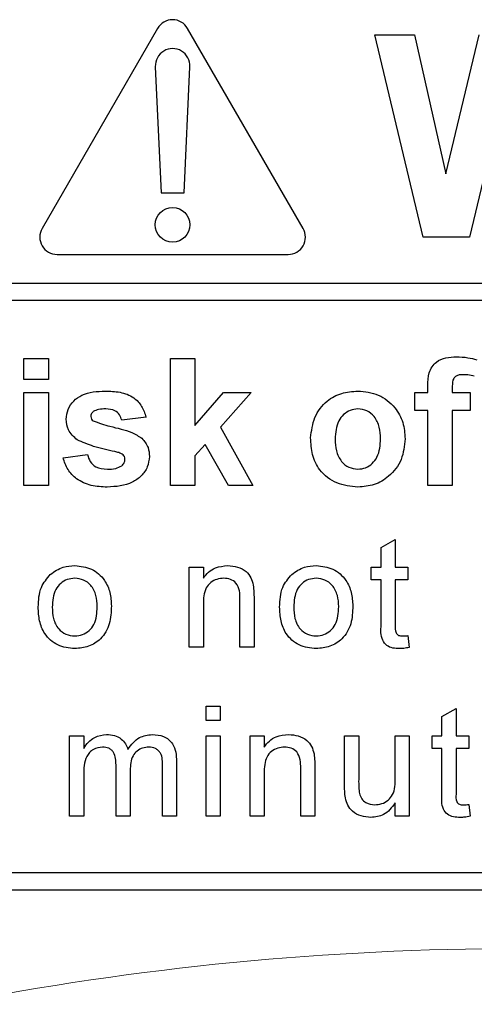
# Model space of a CAD drawing. Header units: millimetres. Extents: x 5 to 418, y 2 to 292.
# Tile 23 of 56: x 68.39 to 71.02, y 205.2 to 210.88. Entities that reach past the tile are written whole.
import ezdxf

# ---------------------------------------------------------------- set-up
doc = ezdxf.new("R2010")
doc.units = ezdxf.units.MM

msp = doc.modelspace()

# ---------------------------------------------------------------- linework, layer by layer
at = {"color": 7, "linetype": 'Continuous', "lineweight": 25}
for p, q in [((69.1892, 210.8344), (68.5226, 209.6797)), ((70.0291, 209.6797), (69.3624, 210.8344)), ((70.7218, 209.6297), (70.4425, 210.7963)), ((70.4425, 210.7963), (70.6725, 210.7963)), ((70.6725, 210.7963), (70.8538, 209.995)), ((70.8538, 209.995), (71.0457, 210.7963)), ((69.1759, 210.6132), (69.2092, 209.8844)), ((69.3425, 209.8844), (69.3757, 210.6132)), ((71.1978, 210.5019), (70.9891, 209.6297)), ((69.2092, 209.8844), (69.3425, 209.8844)), ((70.9891, 209.6297), (70.7218, 209.6297)), ((68.6092, 209.5297), (69.9425, 209.5297)), ((67.2092, 209.3632), (79.8425, 209.3632)), ((79.8425, 209.2632), (67.2092, 209.2632)), ((68.4177, 208.8074), (68.4177, 208.9297)), ((68.4177, 208.9297), (68.5587, 208.9297)), ((68.5587, 208.9297), (68.5587, 208.8074)), ((69.2639, 208.9297), (69.4049, 208.9297)), ((69.2639, 208.1963), (69.2639, 208.9297)), ((69.4049, 208.9297), (69.4049, 208.5435)), ((68.5587, 208.8074), (68.4177, 208.8074)), ((70.7493, 208.7322), (70.7493, 208.7709)), ((70.8904, 208.7687), (70.8904, 208.7322)), ((68.4177, 208.1963), (68.4177, 208.7322)), ((68.4177, 208.7322), (68.5587, 208.7322)), ((68.5587, 208.7322), (68.5587, 208.1963)), ((69.4049, 208.5435), (69.5694, 208.7322)), ((69.7292, 208.7322), (69.5522, 208.5335)), ((69.5694, 208.7322), (69.7292, 208.7322)), ((70.6741, 208.7322), (70.7493, 208.7322)), ((70.6741, 208.6288), (70.6741, 208.7322)), ((70.8904, 208.7322), (70.9938, 208.7322)), ((70.9938, 208.7322), (70.9938, 208.6288)), ((69.1228, 208.5912), (68.9818, 208.5724)), ((70.7493, 208.6288), (70.6741, 208.6288)), ((70.7493, 208.1963), (70.7493, 208.6288)), ((70.9938, 208.6288), (70.8904, 208.6288)), ((70.8904, 208.6288), (70.8904, 208.1963)), ((69.5522, 208.5335), (69.7386, 208.1963)), ((69.4631, 208.4333), (69.4049, 208.3679)), ((69.5976, 208.1963), (69.4631, 208.4333)), ((68.6433, 208.3562), (68.7844, 208.375)), ((69.4049, 208.3679), (69.4049, 208.1963)), ((68.5587, 208.1963), (68.4177, 208.1963)), ((69.4049, 208.1963), (69.2639, 208.1963)), ((69.7386, 208.1963), (69.5976, 208.1963)), ((70.8904, 208.1963), (70.7493, 208.1963)), ((70.4797, 207.8385), (70.5609, 207.8847)), ((70.5609, 207.8847), (70.5609, 207.7258)), ((70.4797, 207.7258), (70.4797, 207.8385)), ((69.3721, 207.263), (69.3721, 207.7258)), ((69.3721, 207.7258), (69.4533, 207.7258)), ((69.4533, 207.7258), (69.4533, 207.6612)), ((70.4228, 207.6527), (70.4228, 207.7258)), ((70.4228, 207.7258), (70.4797, 207.7258)), ((70.5609, 207.7258), (70.6339, 207.7258)), ((70.6339, 207.7258), (70.6339, 207.6527)), ((70.4797, 207.6527), (70.4228, 207.6527)), ((70.4797, 207.393), (70.4797, 207.6527)), ((70.6339, 207.6527), (70.5609, 207.6527)), ((70.5609, 207.6527), (70.5609, 207.3901)), ((69.4533, 207.5112), (69.4533, 207.263)), ((69.6645, 207.263), (69.6645, 207.5393)), ((69.7457, 207.5462), (69.7457, 207.263)), ((70.6339, 207.33), (70.6421, 207.2619)), ((69.4533, 207.263), (69.3721, 207.263)), ((69.7457, 207.263), (69.6645, 207.263)), ((69.4696, 206.8408), (69.4696, 206.922)), ((69.4696, 206.922), (69.5508, 206.922)), ((69.5508, 206.922), (69.5508, 206.8408)), ((70.8304, 206.8641), (70.9116, 206.9103)), ((70.9116, 206.9103), (70.9116, 206.7515)), ((69.5508, 206.8408), (69.4696, 206.8408)), ((70.8304, 206.7515), (70.8304, 206.8641)), ((68.6814, 206.2886), (68.6814, 206.7515)), ((68.6814, 206.7515), (68.7626, 206.7515)), ((68.7626, 206.7515), (68.7626, 206.6793)), ((69.4696, 206.2886), (69.4696, 206.7515)), ((69.4696, 206.7515), (69.5508, 206.7515)), ((69.5508, 206.7515), (69.5508, 206.2886)), ((69.7229, 206.2886), (69.7229, 206.7515)), ((69.7229, 206.7515), (69.8041, 206.7515)), ((69.8041, 206.7515), (69.8041, 206.6869)), ((70.2686, 206.4661), (70.2686, 206.7515)), ((70.2686, 206.7515), (70.3498, 206.7515)), ((70.3498, 206.7515), (70.3498, 206.4998)), ((70.5609, 206.5084), (70.5609, 206.7515)), ((70.5609, 206.7515), (70.6421, 206.7515)), ((70.6421, 206.7515), (70.6421, 206.2886)), ((70.7736, 206.6784), (70.7736, 206.7515)), ((70.7736, 206.7515), (70.8304, 206.7515)), ((70.9116, 206.7515), (70.9847, 206.7515)), ((70.9847, 206.7515), (70.9847, 206.6784)), ((70.8304, 206.6784), (70.7736, 206.6784)), ((70.8304, 206.4187), (70.8304, 206.6784)), ((70.9847, 206.6784), (70.9116, 206.6784)), ((70.9116, 206.6784), (70.9116, 206.4158)), ((69.2985, 206.6048), (69.2985, 206.2886)), ((68.9493, 206.2886), (68.9493, 206.5839)), ((69.0305, 206.5527), (69.0305, 206.2886)), ((69.2173, 206.2886), (69.2173, 206.5749)), ((70.0152, 206.2886), (70.0152, 206.565)), ((70.0964, 206.5718), (70.0964, 206.2886)), ((68.7626, 206.5244), (68.7626, 206.2886)), ((69.8041, 206.5368), (69.8041, 206.2886)), ((70.5609, 206.2886), (70.5609, 206.3643)), ((70.9847, 206.3556), (70.9928, 206.2875)), ((68.7626, 206.2886), (68.6814, 206.2886)), ((69.0305, 206.2886), (68.9493, 206.2886)), ((69.2985, 206.2886), (69.2173, 206.2886)), ((69.5508, 206.2886), (69.4696, 206.2886)), ((69.8041, 206.2886), (69.7229, 206.2886)), ((70.0964, 206.2886), (70.0152, 206.2886)), ((70.6421, 206.2886), (70.5609, 206.2886)), ((67.2092, 205.963), (79.6092, 205.963)), ((62.9425, 205.863), (79.6092, 205.863))]:
    msp.add_line(p, q, dxfattribs=at)
msp.add_circle((69.2758, 209.701), 0.1, dxfattribs=at)
for centre, start, end in [((69.2758, 210.7844), 30, 150), ((69.2758, 210.6177), 357.3893, 182.6107), ((68.6092, 209.6297), 150, 270), ((69.9425, 209.6297), 270, 30)]:
    msp.add_arc(centre, 0.1, start, end, dxfattribs=at)
at = {"color": 7, "linetype": 'Continuous', "lineweight": 18}
msp.add_arc((71.2758, 188.5297), 16.9942, 78.83718, 101.16282, dxfattribs=at)
at = {"color": 7, "linetype": 'Continuous', "lineweight": 25}
for points, knots in [([(70.7493, 208.7709), (70.7492, 208.7967), (70.7491, 208.8477), (70.7909, 208.9113), (70.8534, 208.9361), (70.8934, 208.9381), (70.9134, 208.9391)], [0, 0, 0, 0, 0.281801, 0.55777, 0.778465, 1, 1, 1, 1]), ([(70.9134, 208.9391), (70.9358, 208.9382), (70.9758, 208.9366), (71.0144, 208.9264), (71.0314, 208.9219)], [0, 0, 0, 0, 0.559885, 1, 1, 1, 1]), ([(70.9498, 208.8357), (70.9433, 208.8354), (70.9303, 208.835), (70.9111, 208.8292), (70.8906, 208.8076), (70.8905, 208.7847), (70.8904, 208.7687)], [0, 0, 0, 0, 0.187802, 0.374953, 0.560679, 1, 1, 1, 1]), ([(71.0173, 208.8277), (71.0048, 208.8302), (70.9825, 208.8348), (70.9598, 208.8354), (70.9498, 208.8357)], [0, 0, 0, 0, 0.559847, 1, 1, 1, 1]), ([(68.6621, 208.5787), (68.6641, 208.5982), (68.6681, 208.6373), (68.7031, 208.6862), (68.7732, 208.7359), (68.8399, 208.7393), (68.8868, 208.7416)], [0, 0, 0, 0, 0.186756, 0.373549, 0.56049, 1, 1, 1, 1]), ([(68.8868, 208.7416), (68.9154, 208.7407), (68.9724, 208.7388), (69.0495, 208.711), (69.1009, 208.6552), (69.1155, 208.6126), (69.1228, 208.5912)], [0, 0, 0, 0, 0.280825, 0.559925, 0.7796804, 1, 1, 1, 1]), ([(70.0724, 208.4718), (70.0774, 208.5117), (70.0875, 208.5916), (70.1572, 208.6847), (70.2502, 208.7339), (70.3131, 208.739), (70.3446, 208.7416)], [0, 0, 0, 0, 0.2799501, 0.5591471, 0.779424, 1, 1, 1, 1]), ([(70.3446, 208.7416), (70.3855, 208.7376), (70.4672, 208.7295), (70.5585, 208.6546), (70.6107, 208.5619), (70.6154, 208.4978), (70.6177, 208.4658)], [0, 0, 0, 0, 0.279785, 0.559124, 0.779388, 1, 1, 1, 1]), ([(68.8179, 208.6229), (68.8132, 208.6186), (68.8048, 208.6109), (68.8037, 208.5997), (68.8032, 208.5947)], [0, 0, 0, 0, 0.559411, 1, 1, 1, 1]), ([(68.8032, 208.5947), (68.8041, 208.5891), (68.8057, 208.579), (68.8134, 208.5725), (68.8168, 208.5696)], [0, 0, 0, 0, 0.558274, 1, 1, 1, 1]), ([(68.8904, 208.6382), (68.8762, 208.6381), (68.8509, 208.638), (68.8279, 208.6275), (68.8179, 208.6229)], [0, 0, 0, 0, 0.5610172, 1, 1, 1, 1]), ([(68.9818, 208.5724), (68.9782, 208.5834), (68.971, 208.6053), (68.9391, 208.6349), (68.9089, 208.6369), (68.8904, 208.6382)], [0, 0, 0, 0, 0.28081, 0.560758, 1, 1, 1, 1]), ([(70.3453, 208.6382), (70.33, 208.6367), (70.2994, 208.6337), (70.2609, 208.6067), (70.2198, 208.5533), (70.2161, 208.501), (70.2134, 208.4643)], [0, 0, 0, 0, 0.186985, 0.373878, 0.561022, 1, 1, 1, 1]), ([(70.4767, 208.4653), (70.4756, 208.4881), (70.4735, 208.5337), (70.4454, 208.5922), (70.3992, 208.6317), (70.3633, 208.636), (70.3453, 208.6382)], [0, 0, 0, 0, 0.281043, 0.560553, 0.78042, 1, 1, 1, 1]), ([(68.7258, 208.4594), (68.7053, 208.4774), (68.6686, 208.5095), (68.6641, 208.5575), (68.6621, 208.5787)], [0, 0, 0, 0, 0.558645, 1, 1, 1, 1]), ([(68.8168, 208.5696), (68.849, 208.5582), (68.902, 208.5393), (68.9785, 208.5232), (69.0425, 208.5041), (69.0799, 208.4804), (69.0986, 208.4685)], [0, 0, 0, 0, 0.339607, 0.560063, 0.78038, 1, 1, 1, 1]), ([(68.9432, 208.3916), (68.9012, 208.4002), (68.8264, 208.4156), (68.7565, 208.4461), (68.7258, 208.4594)], [0, 0, 0, 0, 0.560705, 1, 1, 1, 1]), ([(69.0986, 208.4685), (69.1129, 208.4516), (69.1385, 208.4212), (69.1407, 208.3818), (69.1416, 208.3644)], [0, 0, 0, 0, 0.558015, 1, 1, 1, 1]), ([(70.3455, 208.1869), (70.3039, 208.1916), (70.2209, 208.201), (70.1235, 208.2742), (70.0779, 208.3736), (70.0742, 208.439), (70.0724, 208.4718)], [0, 0, 0, 0, 0.280145, 0.558899, 0.779053, 1, 1, 1, 1]), ([(70.2134, 208.4643), (70.2145, 208.4413), (70.2166, 208.3956), (70.2447, 208.3367), (70.2912, 208.2969), (70.3273, 208.2925), (70.3453, 208.2904)], [0, 0, 0, 0, 0.2810154, 0.5604643, 0.7803935, 1, 1, 1, 1]), ([(70.3453, 208.2904), (70.3607, 208.2919), (70.3914, 208.2949), (70.43, 208.3221), (70.4705, 208.3761), (70.4741, 208.4286), (70.4767, 208.4653)], [0, 0, 0, 0, 0.18693, 0.373819, 0.560978, 1, 1, 1, 1]), ([(70.6177, 208.4658), (70.6137, 208.4248), (70.6056, 208.343), (70.5334, 208.2499), (70.4419, 208.1947), (70.3776, 208.1895), (70.3455, 208.1869)], [0, 0, 0, 0, 0.279924, 0.559367, 0.779516, 1, 1, 1, 1]), ([(68.7844, 208.375), (68.7886, 208.3609), (68.7971, 208.3327), (68.8373, 208.2948), (68.8756, 208.2921), (68.8991, 208.2904)], [0, 0, 0, 0, 0.280993, 0.560665, 1, 1, 1, 1]), ([(69.1416, 208.3644), (69.1393, 208.3434), (69.1345, 208.3013), (69.096, 208.2492), (69.0213, 208.1946), (68.9494, 208.1901), (68.899, 208.1869)], [0, 0, 0, 0, 0.186725, 0.373655, 0.5608, 1, 1, 1, 1]), ([(68.9905, 208.3734), (68.9821, 208.378), (68.9672, 208.3863), (68.9505, 208.39), (68.9432, 208.3916)], [0, 0, 0, 0, 0.558614, 1, 1, 1, 1]), ([(69.0006, 208.3472), (69.0001, 208.3527), (68.9993, 208.3625), (68.9932, 208.37), (68.9905, 208.3734)], [0, 0, 0, 0, 0.559319, 1, 1, 1, 1]), ([(68.899, 208.1869), (68.8678, 208.1884), (68.8055, 208.1914), (68.7242, 208.2273), (68.6674, 208.2864), (68.6514, 208.3329), (68.6433, 208.3562)], [0, 0, 0, 0, 0.280651, 0.560003, 0.779956, 1, 1, 1, 1]), ([(68.8991, 208.2904), (68.9154, 208.2907), (68.9446, 208.2913), (68.9706, 208.3043), (68.982, 208.31)], [0, 0, 0, 0, 0.560783, 1, 1, 1, 1]), ([(68.982, 208.31), (68.9879, 208.3158), (68.9986, 208.3261), (69, 208.3407), (69.0006, 208.3472)], [0, 0, 0, 0, 0.558844, 1, 1, 1, 1]), ([(68.5697, 207.6831), (68.5938, 207.6997), (68.6367, 207.7295), (68.6886, 207.7326), (68.7115, 207.7339)], [0, 0, 0, 0, 0.559033, 1, 1, 1, 1]), ([(68.7115, 207.7339), (68.7447, 207.7303), (68.8112, 207.723), (68.8836, 207.658), (68.9182, 207.579), (68.9209, 207.527), (68.9223, 207.5009)], [0, 0, 0, 0, 0.279556, 0.5586, 0.778991, 1, 1, 1, 1]), ([(69.4533, 207.6612), (69.4629, 207.6735), (69.4819, 207.6979), (69.5299, 207.728), (69.5699, 207.7317), (69.5943, 207.7339)], [0, 0, 0, 0, 0.280554, 0.560815, 1, 1, 1, 1]), ([(69.5943, 207.7339), (69.6132, 207.7324), (69.6509, 207.7293), (69.6996, 207.705), (69.7301, 207.6653), (69.7377, 207.6365), (69.7415, 207.622)], [0, 0, 0, 0, 0.2802155, 0.5599712, 0.7796359, 1, 1, 1, 1]), ([(69.9631, 207.6831), (69.9871, 207.6997), (70.03, 207.7295), (70.0819, 207.7326), (70.1048, 207.7339)], [0, 0, 0, 0, 0.5590331, 1, 1, 1, 1]), ([(70.1048, 207.7339), (70.1381, 207.7303), (70.2046, 207.723), (70.2769, 207.658), (70.3115, 207.579), (70.3143, 207.527), (70.3157, 207.5009)], [0, 0, 0, 0, 0.279556, 0.5586, 0.778991, 1, 1, 1, 1]), ([(68.5001, 207.4944), (68.5019, 207.5342), (68.5052, 207.6051), (68.55, 207.6593), (68.5697, 207.6831)], [0, 0, 0, 0, 0.5609635, 1, 1, 1, 1]), ([(69.8934, 207.4944), (69.8953, 207.5342), (69.8985, 207.6051), (69.9434, 207.6593), (69.9631, 207.6831)], [0, 0, 0, 0, 0.560963, 1, 1, 1, 1]), ([(68.7115, 207.6609), (68.6966, 207.6596), (68.6668, 207.657), (68.628, 207.6329), (68.587, 207.5815), (68.5836, 207.5304), (68.5813, 207.4947)], [0, 0, 0, 0, 0.187137, 0.374025, 0.561097, 1, 1, 1, 1]), ([(68.8411, 207.4971), (68.8401, 207.5191), (68.8382, 207.5631), (68.8096, 207.6192), (68.7634, 207.6552), (68.7288, 207.659), (68.7115, 207.6609)], [0, 0, 0, 0, 0.281064, 0.560316, 0.780174, 1, 1, 1, 1]), ([(69.5717, 207.6609), (69.5581, 207.6597), (69.531, 207.6575), (69.4942, 207.638), (69.4554, 207.5913), (69.4542, 207.5442), (69.4533, 207.5112)], [0, 0, 0, 0, 0.187273, 0.374362, 0.56054, 1, 1, 1, 1]), ([(69.6645, 207.5393), (69.6643, 207.5557), (69.6641, 207.5883), (69.6475, 207.6332), (69.6104, 207.6574), (69.5846, 207.6597), (69.5717, 207.6609)], [0, 0, 0, 0, 0.28168, 0.559785, 0.779587, 1, 1, 1, 1]), ([(69.7415, 207.622), (69.743, 207.6079), (69.7456, 207.5827), (69.7456, 207.5573), (69.7457, 207.5462)], [0, 0, 0, 0, 0.559791, 1, 1, 1, 1]), ([(70.1048, 207.6609), (70.0899, 207.6596), (70.0602, 207.657), (70.0214, 207.6329), (69.9803, 207.5815), (69.977, 207.5304), (69.9746, 207.4947)], [0, 0, 0, 0, 0.187137, 0.374025, 0.561097, 1, 1, 1, 1]), ([(70.2345, 207.4971), (70.2335, 207.5191), (70.2315, 207.5631), (70.2029, 207.6192), (70.1567, 207.6552), (70.1221, 207.659), (70.1048, 207.6609)], [0, 0, 0, 0, 0.281064, 0.560316, 0.780174, 1, 1, 1, 1]), ([(68.7115, 207.2549), (68.6775, 207.2585), (68.6096, 207.2657), (68.5359, 207.3329), (68.504, 207.4148), (68.5014, 207.4679), (68.5001, 207.4944)], [0, 0, 0, 0, 0.279616, 0.558371, 0.778858, 1, 1, 1, 1]), ([(68.5813, 207.4947), (68.5823, 207.4723), (68.5842, 207.4278), (68.6115, 207.3699), (68.6588, 207.3336), (68.6939, 207.3299), (68.7115, 207.328)], [0, 0, 0, 0, 0.281129, 0.560384, 0.780159, 1, 1, 1, 1]), ([(68.9223, 207.5009), (68.9212, 207.4664), (68.9189, 207.3976), (68.8694, 207.311), (68.7923, 207.263), (68.7384, 207.2576), (68.7115, 207.2549)], [0, 0, 0, 0, 0.281033, 0.559513, 0.779602, 1, 1, 1, 1]), ([(68.7115, 207.328), (68.7265, 207.3293), (68.7565, 207.332), (68.7952, 207.3571), (68.836, 207.4095), (68.839, 207.461), (68.8411, 207.4971)], [0, 0, 0, 0, 0.187044, 0.373945, 0.560983, 1, 1, 1, 1]), ([(70.1048, 207.2549), (70.0708, 207.2585), (70.003, 207.2657), (69.9293, 207.3329), (69.8973, 207.4148), (69.8947, 207.4679), (69.8934, 207.4944)], [0, 0, 0, 0, 0.279616, 0.558371, 0.778858, 1, 1, 1, 1]), ([(69.9746, 207.4947), (69.9756, 207.4723), (69.9776, 207.4278), (70.0049, 207.3699), (70.0521, 207.3336), (70.0872, 207.3299), (70.1048, 207.328)], [0, 0, 0, 0, 0.281129, 0.560384, 0.780159, 1, 1, 1, 1]), ([(70.3157, 207.5009), (70.3145, 207.4664), (70.3122, 207.3976), (70.2628, 207.311), (70.1856, 207.263), (70.1317, 207.2576), (70.1048, 207.2549)], [0, 0, 0, 0, 0.281033, 0.559513, 0.779602, 1, 1, 1, 1]), ([(70.1048, 207.328), (70.1198, 207.3293), (70.1499, 207.332), (70.1886, 207.3571), (70.2293, 207.4095), (70.2323, 207.461), (70.2345, 207.4971)], [0, 0, 0, 0, 0.187044, 0.373945, 0.560983, 1, 1, 1, 1]), ([(70.5848, 207.2549), (70.5721, 207.2553), (70.5466, 207.2563), (70.51, 207.271), (70.475, 207.3174), (70.4777, 207.3618), (70.4797, 207.393)], [0, 0, 0, 0, 0.187433, 0.373821, 0.559462, 1, 1, 1, 1]), ([(70.5609, 207.3901), (70.5598, 207.3749), (70.5586, 207.3558), (70.5712, 207.3374), (70.5834, 207.3287), (70.5946, 207.3283), (70.6021, 207.328)], [0, 0, 0, 0, 0.499596, 0.625239, 0.750354, 1, 1, 1, 1]), ([(70.6021, 207.328), (70.6081, 207.3281), (70.6187, 207.3285), (70.6293, 207.3295), (70.6339, 207.33)], [0, 0, 0, 0, 0.559965, 1, 1, 1, 1]), ([(70.6421, 207.2619), (70.6315, 207.2597), (70.6126, 207.256), (70.5933, 207.2552), (70.5848, 207.2549)], [0, 0, 0, 0, 0.5600783, 1, 1, 1, 1]), ([(68.7626, 206.6793), (68.7711, 206.6918), (68.7881, 206.7168), (68.8318, 206.7512), (68.8709, 206.7564), (68.8948, 206.7596)], [0, 0, 0, 0, 0.28095, 0.561784, 1, 1, 1, 1]), ([(68.8948, 206.7596), (68.9099, 206.7587), (68.9403, 206.7569), (68.9785, 206.7365), (69.005, 206.7072), (69.0136, 206.6849), (69.0178, 206.6737)], [0, 0, 0, 0, 0.280176, 0.559511, 0.779663, 1, 1, 1, 1]), ([(69.0178, 206.6737), (69.038, 206.7004), (69.074, 206.748), (69.1324, 206.7561), (69.1581, 206.7596)], [0, 0, 0, 0, 0.560019, 1, 1, 1, 1]), ([(69.1581, 206.7596), (69.1807, 206.7579), (69.2255, 206.7546), (69.2767, 206.7124), (69.2963, 206.6574), (69.2977, 206.6223), (69.2985, 206.6048)], [0, 0, 0, 0, 0.280317, 0.558226, 0.778715, 1, 1, 1, 1]), ([(69.8041, 206.6869), (69.8136, 206.6991), (69.8326, 206.7236), (69.8807, 206.7537), (69.9207, 206.7573), (69.9451, 206.7596)], [0, 0, 0, 0, 0.280554, 0.560815, 1, 1, 1, 1]), ([(69.9451, 206.7596), (69.9639, 206.758), (70.0017, 206.7549), (70.0504, 206.7306), (70.0808, 206.691), (70.0884, 206.6621), (70.0922, 206.6477)], [0, 0, 0, 0, 0.280216, 0.559971, 0.779636, 1, 1, 1, 1]), ([(68.8714, 206.6865), (68.8529, 206.6838), (68.825, 206.6797), (68.7953, 206.6566), (68.7638, 206.6102), (68.7631, 206.5625), (68.7626, 206.5244)], [0, 0, 0, 0, 0.249225, 0.374862, 0.500555, 1, 1, 1, 1]), ([(68.9493, 206.5839), (68.948, 206.6092), (68.9465, 206.641), (68.9238, 206.6707), (68.9026, 206.6842), (68.8839, 206.6856), (68.8714, 206.6865)], [0, 0, 0, 0, 0.498516, 0.624134, 0.749636, 1, 1, 1, 1]), ([(69.1386, 206.6865), (69.1264, 206.6856), (69.1021, 206.6837), (69.0696, 206.6653), (69.0344, 206.6242), (69.0321, 206.5821), (69.0305, 206.5527)], [0, 0, 0, 0, 0.187283, 0.374334, 0.56118, 1, 1, 1, 1]), ([(69.2173, 206.5749), (69.2178, 206.6023), (69.2185, 206.6367), (69.1934, 206.6677), (69.1716, 206.6829), (69.1518, 206.685), (69.1386, 206.6865)], [0, 0, 0, 0, 0.499043, 0.624568, 0.750308, 1, 1, 1, 1]), ([(69.9225, 206.6865), (69.9089, 206.6854), (69.8818, 206.6831), (69.845, 206.6636), (69.8062, 206.6169), (69.805, 206.5699), (69.8041, 206.5368)], [0, 0, 0, 0, 0.1872728, 0.3743615, 0.56054, 1, 1, 1, 1]), ([(70.0152, 206.565), (70.0151, 206.5814), (70.0149, 206.6139), (69.9982, 206.6588), (69.9611, 206.6831), (69.9354, 206.6854), (69.9225, 206.6865)], [0, 0, 0, 0, 0.28168, 0.559785, 0.779587, 1, 1, 1, 1]), ([(70.0922, 206.6477), (70.0937, 206.6336), (70.0964, 206.6083), (70.0964, 206.583), (70.0964, 206.5718)], [0, 0, 0, 0, 0.559791, 1, 1, 1, 1]), ([(70.3498, 206.4998), (70.3497, 206.4845), (70.3496, 206.4574), (70.353, 206.4304), (70.3544, 206.4186)], [0, 0, 0, 0, 0.560241, 1, 1, 1, 1]), ([(70.442, 206.3536), (70.4558, 206.355), (70.4835, 206.3578), (70.5208, 206.3782), (70.5599, 206.4265), (70.5605, 206.4746), (70.5609, 206.5084)], [0, 0, 0, 0, 0.187111, 0.374253, 0.560834, 1, 1, 1, 1]), ([(70.2731, 206.3933), (70.2715, 206.4069), (70.2686, 206.4311), (70.2686, 206.4554), (70.2686, 206.4661)], [0, 0, 0, 0, 0.559839, 1, 1, 1, 1]), ([(70.4202, 206.2805), (70.4013, 206.2822), (70.3635, 206.2856), (70.3152, 206.3106), (70.2842, 206.3498), (70.2768, 206.3788), (70.2731, 206.3933)], [0, 0, 0, 0, 0.280286, 0.560186, 0.779607, 1, 1, 1, 1]), ([(70.3544, 206.4186), (70.358, 206.4081), (70.3652, 206.3871), (70.3958, 206.3591), (70.4245, 206.3557), (70.442, 206.3536)], [0, 0, 0, 0, 0.280864, 0.561194, 1, 1, 1, 1]), ([(70.9356, 206.2805), (70.9228, 206.281), (70.8974, 206.2819), (70.8608, 206.2967), (70.8257, 206.3431), (70.8285, 206.3875), (70.8304, 206.4187)], [0, 0, 0, 0, 0.187433, 0.373821, 0.559462, 1, 1, 1, 1]), ([(70.9116, 206.4158), (70.9106, 206.4005), (70.9093, 206.3814), (70.9219, 206.363), (70.9342, 206.3544), (70.9454, 206.3539), (70.9529, 206.3536)], [0, 0, 0, 0, 0.499596, 0.625239, 0.750354, 1, 1, 1, 1]), ([(70.5609, 206.3643), (70.5406, 206.3379), (70.5043, 206.2907), (70.4459, 206.2836), (70.4202, 206.2805)], [0, 0, 0, 0, 0.559466, 1, 1, 1, 1]), ([(70.9529, 206.3536), (70.9588, 206.3538), (70.9695, 206.3541), (70.9801, 206.3552), (70.9847, 206.3556)], [0, 0, 0, 0, 0.559965, 1, 1, 1, 1]), ([(70.9928, 206.2875), (70.9822, 206.2854), (70.9633, 206.2816), (70.9441, 206.2809), (70.9356, 206.2805)], [0, 0, 0, 0, 0.560078, 1, 1, 1, 1])]:
    msp.add_open_spline(points, degree=3, knots=knots, dxfattribs=at)

doc.saveas('drawing.dxf')
